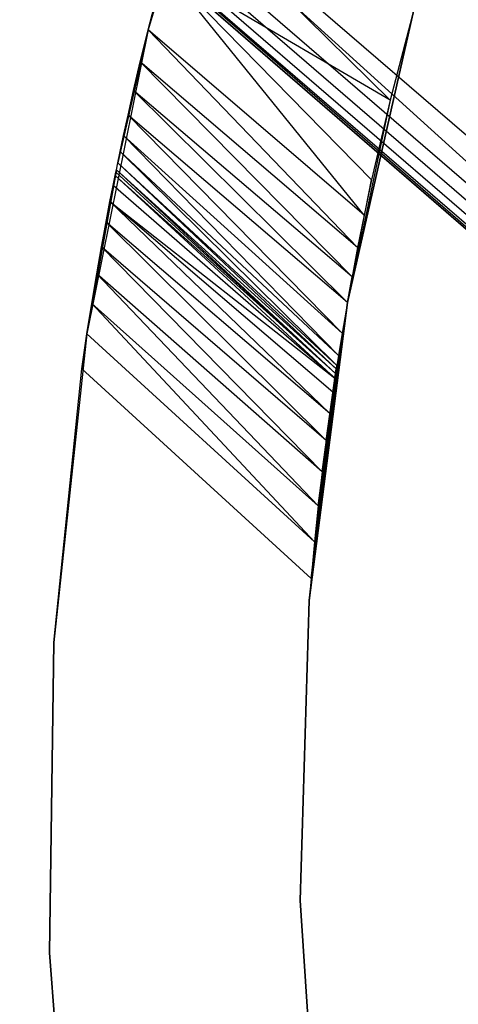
# Model space of a CAD drawing. Extents: x -390 to 397, y -401 to 400.
# Tile 16 of 192: x -260.68 to -258.07, y -296.78 to -290.91. Entities that reach past the tile are written whole.
import ezdxf

# ---------------------------------------------------------------- set-up
doc = ezdxf.new("R2010")
doc.units = 0
doc.header["$LTSCALE"] = 25.4
doc.layers.get('0').update_dxf_attribs({"linetype": 'CONTINUOUS'})

# ---------------------------------------------------------------- blocks, each defined once
blk = doc.blocks.new('FOURTY_ROUND_VII_ZWIS_STL')
at = {"color": 0}
for p, q in [((-261.5515, -288.5588, -930.1266), (-248.3107, -300.5678, -927.5)), ((-261.5515, -288.5588, -930.1266), (-248.3107, -300.5678, -927.5)), ((-261.5515, -288.5588, -930.1266), (-247.0723, -301.0486, -930.1266)), ((-261.5515, -288.5588, -930.1266), (-247.0723, -301.0486, -930.1266)), ((-247.2094, -301.2155, -894), (-261.6965, -288.7188, -894)), ((-247.2094, -301.2155, -894), (-261.6965, -288.7188, -894)), ((-261.7479, -288.7755, -894.0152), (-247.2579, -301.2747, -894.0152)), ((-261.7479, -288.7755, -894.0152), (-247.2579, -301.2747, -894.0152)), ((-261.7915, -288.8236, -894.0586), (-247.2991, -301.3249, -894.0586)), ((-261.7915, -288.8236, -894.0586), (-247.2991, -301.3249, -894.0586)), ((-261.8308, -288.867, -894.2), (-248.3107, -300.5678, -894.2)), ((-248.3107, -300.5678, -927.5), (-261.8308, -288.867, -927.5)), ((-261.8308, -288.867, -894.2), (-248.3107, -300.5678, -894.2)), ((-248.3107, -300.5678, -927.5), (-261.8308, -288.867, -927.5)), ((-261.8206, -288.8557, -894.1235), (-247.3266, -301.3584, -894.1235)), ((-261.8206, -288.8557, -894.1235), (-247.3266, -301.3584, -894.1235)), ((-261.8206, -288.8557, -894.1235), (-248.3107, -300.5678, -894.2)), ((-261.8206, -288.8557, -894.1235), (-248.3107, -300.5678, -894.2)), ((-259.3869, -289.2049, -1000), (-259.9177, -290.9743, -1000)), ((-259.3869, -289.2049, -1000), (-259.9177, -290.9743, -1000)), ((-259.5583, -289.7151, -933.2324), (-259.9177, -290.9743, -1000)), ((-259.5583, -289.7151, -933.2324), (-259.9177, -290.9743, -1000)), ((-259.7033, -290.1863, -932.5917), (-259.9177, -290.9743, -1000)), ((-259.7033, -290.1863, -932.5917), (-259.9177, -290.9743, -1000)), ((-258.4766, -291.3947, -932.4964), (-259.7033, -290.1863, -932.5917)), ((-258.4766, -291.3947, -932.4964), (-259.7033, -290.1863, -932.5917)), ((-259.9177, -290.9743, -1000), (-259.8221, -290.6073, -931.9178)), ((-259.9177, -290.9743, -931.2114), (-259.8221, -290.6073, -931.9178)), ((-259.9177, -290.9743, -1000), (-259.8221, -290.6073, -931.9178)), ((-259.9177, -290.9743, -931.2114), (-259.8221, -290.6073, -931.9178)), ((-258.6318, -292.0788, -931.3395), (-259.8221, -290.6073, -931.9178)), ((-258.5869, -291.8681, -931.7352), (-259.8221, -290.6073, -931.9178)), ((-258.6318, -292.0788, -931.3395), (-259.8221, -290.6073, -931.9178)), ((-258.5869, -291.8681, -931.7352), (-259.8221, -290.6073, -931.9178)), ((-258.4766, -291.3947, -932.4964), (-259.8221, -290.6073, -931.9178)), ((-258.4766, -291.3947, -932.4964), (-259.8221, -290.6073, -931.9178)), ((-258.3348, -290.8555, -933.2178), (-258.7317, -292.5984, -1000)), ((-258.7317, -292.5984, -1000), (-258.3348, -290.8555, -1000)), ((-258.3348, -290.8555, -933.2178), (-258.7317, -292.5984, -1000)), ((-258.7317, -292.5984, -1000), (-258.3348, -290.8555, -1000)), ((-258.3348, -290.8555, -933.2178), (-258.4766, -291.3947, -932.4964)), ((-258.3348, -290.8555, -933.2178), (-258.4766, -291.3947, -932.4964)), ((-259.9177, -290.9743, -1000), (-260.283, -292.7852, -1000)), ((-259.9177, -290.9743, -1000), (-260.283, -292.7852, -1000)), ((-259.9177, -290.9743, -1000), (-260.0991, -291.7671, -928.4606)), ((-259.9177, -290.9743, -1000), (-260.0991, -291.7671, -928.4606)), ((-260.0848, -291.6987, -928.9333), (-259.9177, -290.9743, -1000)), ((-260.0848, -291.6987, -928.9333), (-259.9177, -290.9743, -1000)), ((-260.0645, -291.6039, -929.4012), (-259.9177, -290.9743, -1000)), ((-260.0645, -291.6039, -929.4012), (-259.9177, -290.9743, -1000)), ((-260.0381, -291.4833, -929.8643), (-259.9177, -290.9743, -1000)), ((-260.0381, -291.4833, -929.8643), (-259.9177, -290.9743, -1000)), ((-260.0049, -291.337, -930.3226), (-259.9177, -290.9743, -1000)), ((-260.0049, -291.337, -930.3226), (-259.9177, -290.9743, -1000)), ((-259.9648, -291.1664, -930.7733), (-259.9177, -290.9743, -1000)), ((-259.9648, -291.1664, -930.7733), (-259.9177, -290.9743, -1000)), ((-259.9648, -291.1664, -930.7733), (-259.9177, -290.9743, -931.2114)), ((-259.9648, -291.1664, -930.7733), (-259.9177, -290.9743, -931.2114)), ((-259.9177, -290.9743, -931.2114), (-259.9177, -290.9743, -1000)), ((-259.9177, -290.9743, -931.2114), (-259.9177, -290.9743, -1000)), ((-258.6707, -292.2713, -930.9334), (-259.9177, -290.9743, -931.2114)), ((-258.6707, -292.2713, -930.9334), (-259.9177, -290.9743, -931.2114)), ((-258.6318, -292.0788, -931.3395), (-259.9177, -290.9743, -931.2114)), ((-258.6318, -292.0788, -931.3395), (-259.9177, -290.9743, -931.2114)), ((-260.0049, -291.337, -930.3226), (-259.9648, -291.1664, -930.7733)), ((-260.0049, -291.337, -930.3226), (-259.9648, -291.1664, -930.7733)), ((-258.7038, -292.4449, -930.5166), (-259.9648, -291.1664, -930.7733)), ((-258.7038, -292.4449, -930.5166), (-259.9648, -291.1664, -930.7733)), ((-258.6707, -292.2713, -930.9334), (-259.9648, -291.1664, -930.7733)), ((-258.6707, -292.2713, -930.9334), (-259.9648, -291.1664, -930.7733)), ((-260.0381, -291.4833, -929.8643), (-260.0049, -291.337, -930.3226)), ((-260.0381, -291.4833, -929.8643), (-260.0049, -291.337, -930.3226)), ((-258.7317, -292.5984, -930.0885), (-260.0049, -291.337, -930.3226)), ((-258.7317, -292.5984, -930.0885), (-260.0049, -291.337, -930.3226)), ((-258.7038, -292.4449, -930.5166), (-260.0049, -291.337, -930.3226)), ((-258.7038, -292.4449, -930.5166), (-260.0049, -291.337, -930.3226)), ((-258.4766, -291.3947, -932.4964), (-258.7317, -292.5984, -1000)), ((-258.4766, -291.3947, -932.4964), (-258.7317, -292.5984, -1000)), ((-258.4766, -291.3947, -932.4964), (-258.5869, -291.8681, -931.7352)), ((-258.4766, -291.3947, -932.4964), (-258.5869, -291.8681, -931.7352)), ((-260.0645, -291.6039, -929.4012), (-260.0381, -291.4833, -929.8643)), ((-260.0645, -291.6039, -929.4012), (-260.0381, -291.4833, -929.8643)), ((-258.7632, -292.7814, -929.454), (-260.0381, -291.4833, -929.8643)), ((-258.7632, -292.7814, -929.454), (-260.0381, -291.4833, -929.8643)), ((-258.7317, -292.5984, -930.0885), (-260.0381, -291.4833, -929.8643)), ((-258.7317, -292.5984, -930.0885), (-260.0381, -291.4833, -929.8643)), ((-260.0848, -291.6987, -928.9333), (-260.0645, -291.6039, -929.4012)), ((-260.0848, -291.6987, -928.9333), (-260.0645, -291.6039, -929.4012)), ((-258.7848, -292.9136, -928.811), (-260.0645, -291.6039, -929.4012)), ((-258.7848, -292.9136, -928.811), (-260.0645, -291.6039, -929.4012)), ((-258.7632, -292.7814, -929.454), (-260.0645, -291.6039, -929.4012)), ((-258.7632, -292.7814, -929.454), (-260.0645, -291.6039, -929.4012)), ((-260.0991, -291.7671, -928.4606), (-260.0848, -291.6987, -928.9333)), ((-260.0991, -291.7671, -928.4606), (-260.0848, -291.6987, -928.9333)), ((-258.7943, -292.9732, -928.3768), (-260.0848, -291.6987, -928.9333)), ((-258.7943, -292.9732, -928.3768), (-260.0848, -291.6987, -928.9333)), ((-258.7848, -292.9136, -928.811), (-260.0848, -291.6987, -928.9333)), ((-258.7848, -292.9136, -928.811), (-260.0848, -291.6987, -928.9333)), ((-260.1077, -291.8087, -927.9828), (-260.0991, -291.7671, -928.4606)), ((-260.1077, -291.8087, -927.9828), (-260.0991, -291.7671, -928.4606)), ((-258.7975, -292.994, -928.1597), (-260.0991, -291.7671, -928.4606)), ((-258.7975, -292.994, -928.1597), (-260.0991, -291.7671, -928.4606)), ((-258.7943, -292.9732, -928.3768), (-260.0991, -291.7671, -928.4606)), ((-258.7943, -292.9732, -928.3768), (-260.0991, -291.7671, -928.4606)), ((-260.283, -292.7852, -1000), (-260.1077, -291.8087, -927.9828)), ((-260.1077, -291.8087, -927.9828), (-260.283, -292.7852, -915.0153)), ((-260.1077, -291.8087, -927.9828), (-260.283, -292.7852, -915.0153)), ((-260.283, -292.7852, -1000), (-260.1077, -291.8087, -927.9828)), ((-260.1106, -291.8227, -927.5), (-260.283, -292.7852, -915.0153)), ((-260.1106, -291.8227, -927.5), (-260.283, -292.7852, -915.0153)), ((-260.1106, -291.8227, -916), (-260.2027, -292.3029, -915.5077)), ((-260.1106, -291.8227, -927.5), (-260.2027, -292.3029, -915.5077)), ((-260.1106, -291.8227, -916), (-260.2027, -292.3029, -915.5077)), ((-260.1106, -291.8227, -927.5), (-260.2027, -292.3029, -915.5077)), ((-260.1148, -291.8434, -915.811), (-260.1106, -291.8227, -916)), ((-260.1148, -291.8434, -915.811), (-260.1106, -291.8227, -916)), ((-260.1106, -291.8227, -927.5), (-260.1077, -291.8087, -927.9828)), ((-260.1106, -291.8227, -927.5), (-260.1077, -291.8087, -927.9828)), ((-260.1106, -291.8227, -916), (-260.1106, -291.8227, -927.5)), ((-260.1106, -291.8227, -916), (-260.1106, -291.8227, -927.5)), ((-260.1106, -291.8227, -916), (-258.8017, -293.0213, -916)), ((-258.8017, -293.0213, -927.5), (-260.1106, -291.8227, -927.5)), ((-258.8017, -293.0213, -927.5), (-260.1106, -291.8227, -927.5)), ((-260.1106, -291.8227, -916), (-258.8017, -293.0213, -916)), ((-258.8017, -293.0213, -927.5), (-260.1077, -291.8087, -927.9828)), ((-258.8017, -293.0213, -927.5), (-260.1077, -291.8087, -927.9828)), ((-258.7975, -292.994, -928.1597), (-260.1077, -291.8087, -927.9828)), ((-258.7975, -292.994, -928.1597), (-260.1077, -291.8087, -927.9828)), ((-260.1148, -291.8434, -915.811), (-260.2027, -292.3029, -915.5077)), ((-260.1148, -291.8434, -915.811), (-260.2027, -292.3029, -915.5077)), ((-260.1268, -291.9028, -915.6327), (-260.1148, -291.8434, -915.811)), ((-260.1268, -291.9028, -915.6327), (-260.1148, -291.8434, -915.811)), ((-258.806, -293.0495, -915.7831), (-260.1148, -291.8434, -915.811)), ((-258.806, -293.0495, -915.7831), (-260.1148, -291.8434, -915.811)), ((-258.8017, -293.0213, -916), (-260.1148, -291.8434, -915.811)), ((-258.8017, -293.0213, -916), (-260.1148, -291.8434, -915.811)), ((-258.7317, -292.5984, -1000), (-258.5869, -291.8681, -931.7352)), ((-258.7317, -292.5984, -1000), (-258.5869, -291.8681, -931.7352)), ((-258.5869, -291.8681, -931.7352), (-258.6318, -292.0788, -931.3395)), ((-258.5869, -291.8681, -931.7352), (-258.6318, -292.0788, -931.3395)), ((-260.1268, -291.9028, -915.6327), (-260.2027, -292.3029, -915.5077)), ((-260.1268, -291.9028, -915.6327), (-260.2027, -292.3029, -915.5077)), ((-260.1455, -291.9973, -915.4697), (-260.1268, -291.9028, -915.6327)), ((-260.1455, -291.9973, -915.4697), (-260.1268, -291.9028, -915.6327)), ((-258.806, -293.0495, -915.7831), (-260.1268, -291.9028, -915.6327)), ((-258.806, -293.0495, -915.7831), (-260.1268, -291.9028, -915.6327)), ((-260.2027, -292.3029, -915.5077), (-260.1455, -291.9973, -915.4697)), ((-260.2027, -292.3029, -915.5077), (-260.1455, -291.9973, -915.4697)), ((-260.169, -292.1198, -915.3293), (-260.1455, -291.9973, -915.4697)), ((-260.169, -292.1198, -915.3293), (-260.1455, -291.9973, -915.4697)), ((-260.1455, -291.9973, -915.4697), (-258.806, -293.0495, -915.7831)), ((-258.8365, -293.2585, -915.4017), (-260.1455, -291.9973, -915.4697)), ((-258.8365, -293.2585, -915.4017), (-260.1455, -291.9973, -915.4697)), ((-258.8183, -293.1314, -915.5798), (-260.1455, -291.9973, -915.4697)), ((-258.8183, -293.1314, -915.5798), (-260.1455, -291.9973, -915.4697)), ((-260.1455, -291.9973, -915.4697), (-258.806, -293.0495, -915.7831)), ((-260.169, -292.1198, -915.3293), (-260.2027, -292.3029, -915.5077)), ((-260.169, -292.1198, -915.3293), (-260.2027, -292.3029, -915.5077)), ((-260.1961, -292.2662, -915.2119), (-260.169, -292.1198, -915.3293)), ((-260.1961, -292.2662, -915.2119), (-260.169, -292.1198, -915.3293)), ((-258.8585, -293.4199, -915.2551), (-260.169, -292.1198, -915.3293)), ((-258.8585, -293.4199, -915.2551), (-260.169, -292.1198, -915.3293)), ((-258.8365, -293.2585, -915.4017), (-260.169, -292.1198, -915.3293)), ((-258.8365, -293.2585, -915.4017), (-260.169, -292.1198, -915.3293)), ((-258.6318, -292.0788, -931.3395), (-258.7317, -292.5984, -1000)), ((-258.6318, -292.0788, -931.3395), (-258.7317, -292.5984, -1000)), ((-258.6318, -292.0788, -931.3395), (-258.6707, -292.2713, -930.9334)), ((-258.6318, -292.0788, -931.3395), (-258.6707, -292.2713, -930.9334)), ((-260.283, -292.7852, -915.0153), (-260.2027, -292.3029, -915.5077)), ((-260.283, -292.7852, -915.0153), (-260.2027, -292.3029, -915.5077)), ((-260.2027, -292.3029, -915.5077), (-260.2543, -292.6041, -915.0551)), ((-260.2027, -292.3029, -915.5077), (-260.2543, -292.6041, -915.0551)), ((-260.2248, -292.4287, -915.1208), (-260.1961, -292.2662, -915.2119)), ((-260.2248, -292.4287, -915.1208), (-260.1961, -292.2662, -915.2119)), ((-260.2248, -292.4287, -915.1208), (-260.2027, -292.3029, -915.5077)), ((-260.2248, -292.4287, -915.1208), (-260.2027, -292.3029, -915.5077)), ((-260.1961, -292.2662, -915.2119), (-260.2027, -292.3029, -915.5077)), ((-260.1961, -292.2662, -915.2119), (-260.2027, -292.3029, -915.5077)), ((-258.882, -293.6065, -915.1418), (-260.1961, -292.2662, -915.2119)), ((-258.882, -293.6065, -915.1418), (-260.1961, -292.2662, -915.2119)), ((-258.8585, -293.4199, -915.2551), (-260.1961, -292.2662, -915.2119)), ((-258.8585, -293.4199, -915.2551), (-260.1961, -292.2662, -915.2119)), ((-258.6707, -292.2713, -930.9334), (-258.7317, -292.5984, -1000)), ((-258.6707, -292.2713, -930.9334), (-258.7317, -292.5984, -1000)), ((-258.6707, -292.2713, -930.9334), (-258.7038, -292.4449, -930.5166)), ((-258.6707, -292.2713, -930.9334), (-258.7038, -292.4449, -930.5166)), ((-260.2543, -292.6041, -915.0551), (-260.2248, -292.4287, -915.1208)), ((-260.2543, -292.6041, -915.0551), (-260.2248, -292.4287, -915.1208)), ((-258.9055, -293.8099, -915.0622), (-260.2248, -292.4287, -915.1208)), ((-258.9055, -293.8099, -915.0622), (-260.2248, -292.4287, -915.1208)), ((-258.882, -293.6065, -915.1418), (-260.2248, -292.4287, -915.1208)), ((-258.882, -293.6065, -915.1418), (-260.2248, -292.4287, -915.1208)), ((-258.7038, -292.4449, -930.5166), (-258.7317, -292.5984, -930.0885)), ((-258.7317, -292.5984, -1000), (-258.7038, -292.4449, -930.5166)), ((-258.7317, -292.5984, -1000), (-258.7038, -292.4449, -930.5166)), ((-258.7038, -292.4449, -930.5166), (-258.7317, -292.5984, -930.0885)), ((-260.283, -292.7852, -915.0153), (-260.2543, -292.6041, -915.0551)), ((-260.283, -292.7852, -915.0153), (-260.2543, -292.6041, -915.0551)), ((-258.9277, -294.0225, -915.0154), (-260.2543, -292.6041, -915.0551)), ((-258.9277, -294.0225, -915.0154), (-260.2543, -292.6041, -915.0551)), ((-258.9055, -293.8099, -915.0622), (-260.2543, -292.6041, -915.0551)), ((-258.9055, -293.8099, -915.0622), (-260.2543, -292.6041, -915.0551)), ((-258.7317, -292.5984, -930.0885), (-258.9586, -294.3716, -1000)), ((-258.9586, -294.3716, -1000), (-258.7317, -292.5984, -1000)), ((-258.7317, -292.5984, -930.0885), (-258.9586, -294.3716, -1000)), ((-258.9586, -294.3716, -1000), (-258.7317, -292.5984, -1000)), ((-258.7317, -292.5984, -930.0885), (-258.7632, -292.7814, -929.454)), ((-258.7317, -292.5984, -930.0885), (-258.7632, -292.7814, -929.454)), ((-258.7317, -292.5984, -930.0885), (-258.7317, -292.5984, -1000)), ((-258.7317, -292.5984, -930.0885), (-258.7317, -292.5984, -1000)), ((-260.283, -292.7852, -1000), (-260.4797, -294.622, -1000)), ((-260.283, -292.7852, -1000), (-260.4797, -294.622, -1000)), ((-260.283, -292.7852, -1000), (-260.314, -292.9934, -915)), ((-260.314, -292.9934, -915), (-260.283, -292.7852, -915.0153)), ((-260.283, -292.7852, -1000), (-260.314, -292.9934, -915)), ((-260.314, -292.9934, -915), (-260.283, -292.7852, -915.0153)), ((-260.283, -292.7852, -1000), (-260.283, -292.7852, -915.0153)), ((-260.283, -292.7852, -1000), (-260.283, -292.7852, -915.0153)), ((-258.9277, -294.0225, -915.0154), (-260.283, -292.7852, -915.0153)), ((-258.9277, -294.0225, -915.0154), (-260.283, -292.7852, -915.0153)), ((-258.7632, -292.7814, -929.454), (-258.9586, -294.3716, -1000)), ((-258.7632, -292.7814, -929.454), (-258.9586, -294.3716, -1000)), ((-258.7632, -292.7814, -929.454), (-258.7848, -292.9136, -928.811)), ((-258.7632, -292.7814, -929.454), (-258.7848, -292.9136, -928.811)), ((-258.7848, -292.9136, -928.811), (-258.9586, -294.3716, -1000)), ((-258.7848, -292.9136, -928.811), (-258.9586, -294.3716, -1000)), ((-258.7848, -292.9136, -928.811), (-258.7943, -292.9732, -928.3768)), ((-258.7848, -292.9136, -928.811), (-258.7943, -292.9732, -928.3768)), ((-260.4797, -294.622, -1000), (-260.314, -292.9934, -915)), ((-260.4797, -294.622, -1000), (-260.314, -292.9934, -915)), ((-260.4797, -294.622, -915), (-260.314, -292.9934, -915)), ((-260.4797, -294.622, -915), (-260.314, -292.9934, -915)), ((-258.9478, -294.2409, -915), (-260.314, -292.9934, -915)), ((-258.9478, -294.2409, -915), (-260.314, -292.9934, -915)), ((-258.9586, -294.3716, -915), (-258.7943, -292.9732, -928.3768)), ((-258.7943, -292.9732, -928.3768), (-258.9586, -294.3716, -1000)), ((-258.7943, -292.9732, -928.3768), (-258.9586, -294.3716, -1000)), ((-258.9586, -294.3716, -915), (-258.7943, -292.9732, -928.3768)), ((-258.9586, -294.3716, -915), (-258.7975, -292.994, -928.1597)), ((-258.9586, -294.3716, -915), (-258.7975, -292.994, -928.1597)), ((-258.9478, -294.2409, -915), (-258.7975, -292.994, -928.1597)), ((-258.9478, -294.2409, -915), (-258.7975, -292.994, -928.1597)), ((-258.7975, -292.994, -928.1597), (-258.9277, -294.0225, -915.0154)), ((-258.7975, -292.994, -928.1597), (-258.9277, -294.0225, -915.0154)), ((-258.9055, -293.8099, -915.0622), (-258.7975, -292.994, -928.1597)), ((-258.9055, -293.8099, -915.0622), (-258.7975, -292.994, -928.1597)), ((-258.882, -293.6065, -915.1418), (-258.7975, -292.994, -928.1597)), ((-258.882, -293.6065, -915.1418), (-258.7975, -292.994, -928.1597)), ((-258.7975, -292.994, -928.1597), (-258.8017, -293.0213, -927.5)), ((-258.7975, -292.994, -928.1597), (-258.8017, -293.0213, -927.5)), ((-258.7943, -292.9732, -928.3768), (-258.7975, -292.994, -928.1597)), ((-258.7943, -292.9732, -928.3768), (-258.7975, -292.994, -928.1597)), ((-258.882, -293.6065, -915.1418), (-258.8017, -293.0213, -927.5)), ((-258.882, -293.6065, -915.1418), (-258.8017, -293.0213, -927.5)), ((-258.8585, -293.4199, -915.2551), (-258.8017, -293.0213, -927.5)), ((-258.8585, -293.4199, -915.2551), (-258.8017, -293.0213, -927.5)), ((-258.8017, -293.0213, -927.5), (-258.8365, -293.2585, -915.4017)), ((-258.8017, -293.0213, -927.5), (-258.8365, -293.2585, -915.4017)), ((-258.8017, -293.0213, -927.5), (-258.8183, -293.1314, -915.5798)), ((-258.8017, -293.0213, -927.5), (-258.8183, -293.1314, -915.5798)), ((-258.8017, -293.0213, -916), (-258.8183, -293.1314, -915.5798)), ((-258.8017, -293.0213, -916), (-258.8183, -293.1314, -915.5798)), ((-258.806, -293.0495, -915.7831), (-258.8183, -293.1314, -915.5798)), ((-258.806, -293.0495, -915.7831), (-258.8183, -293.1314, -915.5798)), ((-258.8017, -293.0213, -916), (-258.806, -293.0495, -915.7831)), ((-258.8017, -293.0213, -916), (-258.806, -293.0495, -915.7831)), ((-258.8017, -293.0213, -927.5), (-258.8017, -293.0213, -916)), ((-258.8017, -293.0213, -927.5), (-258.8017, -293.0213, -916)), ((-258.8183, -293.1314, -915.5798), (-258.8365, -293.2585, -915.4017)), ((-258.8183, -293.1314, -915.5798), (-258.8365, -293.2585, -915.4017)), ((-258.8365, -293.2585, -915.4017), (-258.8585, -293.4199, -915.2551)), ((-258.8365, -293.2585, -915.4017), (-258.8585, -293.4199, -915.2551)), ((-258.8585, -293.4199, -915.2551), (-258.882, -293.6065, -915.1418)), ((-258.8585, -293.4199, -915.2551), (-258.882, -293.6065, -915.1418)), ((-258.882, -293.6065, -915.1418), (-258.9055, -293.8099, -915.0622)), ((-258.882, -293.6065, -915.1418), (-258.9055, -293.8099, -915.0622)), ((-258.9055, -293.8099, -915.0622), (-258.9277, -294.0225, -915.0154)), ((-258.9055, -293.8099, -915.0622), (-258.9277, -294.0225, -915.0154)), ((-258.9277, -294.0225, -915.0154), (-258.9478, -294.2409, -915)), ((-258.9277, -294.0225, -915.0154), (-258.9478, -294.2409, -915)), ((-258.9478, -294.2409, -915), (-258.9586, -294.3716, -915)), ((-258.9478, -294.2409, -915), (-258.9586, -294.3716, -915)), ((-258.9586, -294.3716, -915), (-259.0133, -296.1584, -915)), ((-259.0133, -296.1584, -1000), (-258.9586, -294.3716, -1000)), ((-259.0133, -296.1584, -1000), (-258.9586, -294.3716, -1000)), ((-258.9586, -294.3716, -915), (-259.0133, -296.1584, -915)), ((-258.9586, -294.3716, -915), (-258.9586, -294.3716, -1000)), ((-258.9586, -294.3716, -915), (-258.9586, -294.3716, -1000)), ((-260.4797, -294.622, -1000), (-260.506, -296.4692, -1000)), ((-260.506, -296.4692, -915), (-260.4797, -294.622, -915)), ((-260.4797, -294.622, -1000), (-260.506, -296.4692, -1000)), ((-260.506, -296.4692, -915), (-260.4797, -294.622, -915)), ((-260.4797, -294.622, -1000), (-260.4797, -294.622, -915)), ((-260.4797, -294.622, -1000), (-260.4797, -294.622, -915)), ((-259.0133, -296.1584, -915), (-259.0133, -296.1584, -1000)), ((-259.0133, -296.1584, -915), (-259.0133, -296.1584, -1000)), ((-259.0133, -296.1584, -915), (-258.8953, -297.942, -915)), ((-258.8953, -297.942, -1000), (-259.0133, -296.1584, -1000)), ((-258.8953, -297.942, -1000), (-259.0133, -296.1584, -1000)), ((-259.0133, -296.1584, -915), (-258.8953, -297.942, -915)), ((-260.506, -296.4692, -1000), (-260.506, -296.4692, -915)), ((-260.506, -296.4692, -1000), (-260.3618, -298.3109, -1000)), ((-260.3618, -298.3109, -915), (-260.506, -296.4692, -915)), ((-260.506, -296.4692, -1000), (-260.506, -296.4692, -915)), ((-260.506, -296.4692, -1000), (-260.3618, -298.3109, -1000)), ((-260.3618, -298.3109, -915), (-260.506, -296.4692, -915))]:
    blk.add_line(p, q, dxfattribs=at)

msp = doc.modelspace()

# ---------------------------------------------------------------- block references
at = {"color": 250}
msp.add_blockref('FOURTY_ROUND_VII_ZWIS_STL', (0, 0), dxfattribs=at)

doc.saveas('drawing.dxf')
